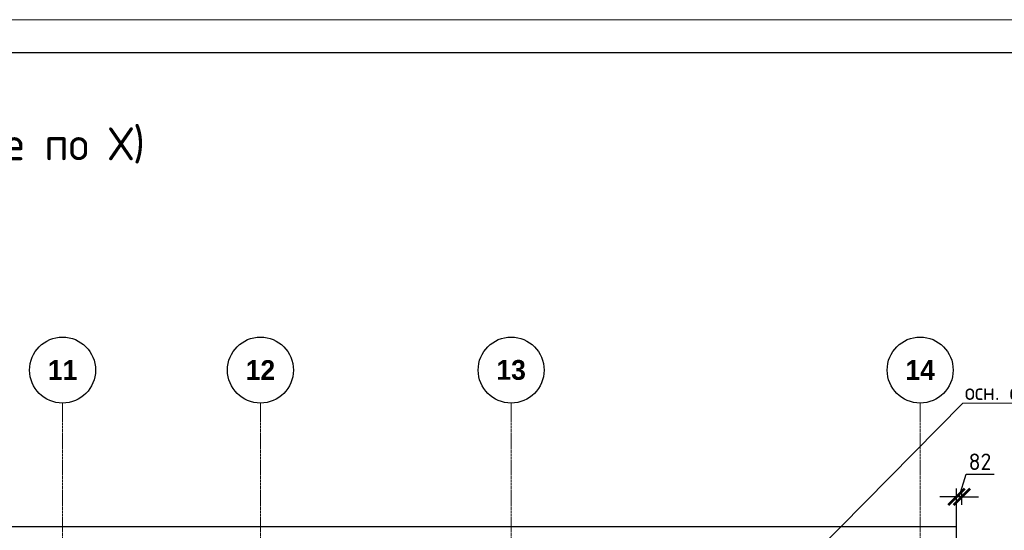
# Model space of a CAD drawing. Header units: millimetres. Extents: x -56135 to 1694203, y -446411 to -23139.
# Tile 106 of 256: x 606919 to 621845, y -105999 to -98264. Entities that reach past the tile are written whole.
import ezdxf
from ezdxf import colors
from ezdxf.entities.mleader import LeaderData, LeaderLine
from ezdxf.math import Vec2, Vec3

# ---------------------------------------------------------------- set-up
doc = ezdxf.new("R2010")
doc.units = ezdxf.units.MM
doc.linetypes.add('______5', pattern=[1100, 800, -100, 100, -100])
doc.linetypes.add('осевая', pattern=[50.8, 31.75, -6.35, 6.35, -6.35])
for name, color, linetype, lineweight in [('0 Фундамент', 5, 'Continuous', 30), ('Оси', 40, '______5', 18), ('подоснова', 151, 'Continuous', 5), ('РАЗМЕРЫ', 1, 'Continuous', 9), ('ТОНКИЕ', 7, 'Continuous', 9), ('Узлы', 7, 'Continuous', 0)]:
    doc.layers.add(name, color=color, linetype=linetype, lineweight=lineweight)
doc.layers.add('ТОЛСТЫЕ_ОСНОВНЫЕ', color=6, linetype='Continuous')
doc.styles.add('Century Gothic', font='GOTHIC.TTF')
doc.styles.add('GOST-2.304_Type-B', font='GOST_Common.ttf')
doc.dimstyles.new('СПДС', dxfattribs={"dimscale": 100, "dimtxt": 2.5, "dimasz": 2.5, "dimexe": 1.25, "dimexo": 0, "dimtad": 1, "dimdec": 0, "dimtxsty": 'GOST-2.304_Type-B', "dimblk": 'ARCHTICK', "dimcen": 2.5, "dimdle": 2, "dimadec": 0, "dimazin": 2, "dimtfac": 0.75, "dimtdec": 0, "dimtmove": 1, "dimatfit": 3, "dimfxl": 1, "dimtolj": 1, "dimarcsym": 1})

# ---------------------------------------------------------------- blocks, each defined once
blk = doc.blocks.new('_ArchTick')
at = {"color": 0, "linetype": 'ByBlock', "const_width": 0.15}
blk.add_lwpolyline([(-0.5, -0.5), (0.5, 0.5)], dxfattribs=at)
blk = doc.blocks.new('*D1427')
at = {"layer": 'DEFPOINTS', "color": 0, "transparency": 16777216}
for p in [(621119, -105492), (621202, -105611), (621119, -105949)]:
    blk.add_point(p, dxfattribs=at)
at = {"layer": 'РАЗМЕРЫ', "color": 0, "lineweight": -2, "transparency": 16777216}
for p, q in [((621161, -105492), (621264, -105149)), ((621264, -105149), (621689, -105149)), ((621119, -105949), (621119, -105367)), ((621202, -105611), (621202, -105367)), ((621119, -105492), (620869, -105492)), ((621202, -105492), (621119, -105492)), ((621202, -105492), (621119, -105492)), ((621202, -105492), (621452, -105492))]:
    blk.add_line(p, q, dxfattribs=at)
at = {"layer": 'РАЗМЕРЫ', "color": 0, "lineweight": -2, "transparency": 16777216, "xscale": 250, "yscale": 250, "zscale": 250}
blk.add_blockref('_ArchTick', (621119, -105492), dxfattribs=at)
at = {"layer": 'РАЗМЕРЫ', "color": 0, "lineweight": -2, "transparency": 16777216, "xscale": 250, "yscale": 250, "zscale": 250, "rotation": 180}
blk.add_blockref('_ArchTick', (621202, -105492), dxfattribs=at)
at = {"layer": 'РАЗМЕРЫ', "color": 0, "transparency": 16777216, "insert": (621476, -104961), "char_height": 250, "attachment_point": 5, "style": 'GOST-2.304_Type-B'}
blk.add_mtext('\\A1;82', dxfattribs=at)
blk = doc.blocks.new('*U43')
at = {"layer": 'ТОЛСТЫЕ_ОСНОВНЫЕ', "color": 6}
blk.add_lwpolyline([(20, 5), (886, 5), (886, 415), (20, 415)], close=True, dxfattribs=at)
at = {"layer": 'ТОНКИЕ'}
blk.add_lwpolyline([(0, 0), (891, 0), (891, 420), (0, 420)], close=True, dxfattribs=at)
blk = doc.blocks.new('NSY101')
at = {"color": 0, "linetype": 'ByBlock', "lineweight": -2}
blk.add_circle((0, 0), 50, dxfattribs=at)
blk = doc.blocks.new('оси 2.2-2.3')
at = {"layer": 'Оси', "color": 16, "linetype": 'осевая', "lineweight": 0, "transparency": 33554687}
for p, q in [((508254.9, -104267.9), (508254.9, -134893.5)), ((511254.9, -104267.9), (511254.9, -134893.5)), ((515054.9, -104267.9), (515054.9, -134893.5)), ((521254.5, -104267.9), (521254.9, -134893.5))]:
    blk.add_line(p, q, dxfattribs=at)
at = {"layer": 'Оси', "color": 16, "linetype": 'Continuous', "lineweight": 25, "transparency": 33554687, "xscale": 9.999999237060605, "yscale": 9.999999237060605, "zscale": 9.999999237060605}
for p in [(508254.4, -103767.9), (511254.4, -103767.9), (515054.4, -103767.9), (521254.4, -103767.9)]:
    blk.add_blockref('NSY101', p, dxfattribs=at)
at = {"layer": 'Оси', "color": 16, "linetype": 'Continuous', "lineweight": 25, "transparency": 33554687, "char_height": 300, "width": 620, "attachment_point": 5, "style": 'Century Gothic'}
for s, insert in [('\\A1;{\\fCentury Gothic|i0|b1;\\H300.000000;\\W1.000000;\\C16;11}\\P', (508254.4, -103767.9)), ('\\A1;{\\fCentury Gothic|i0|b1;\\H300.000000;\\W1.000000;\\C16;12}\\P', (511254.4, -103767.9)), ('\\A1;{\\fCentury Gothic|i0|b1;\\H300.000000;\\W1.000000;\\C16;13}\\P', (515054.4, -103767.9)), ('\\A1;{\\fCentury Gothic|i0|b1;\\H300.000000;\\W1.000000;\\C16;14}\\P', (521254.4, -103767.9))]:
    blk.add_mtext(s, dxfattribs=dict(at, insert=insert))
blk = doc.blocks.new('_None')

msp = doc.modelspace()

# ---------------------------------------------------------------- linework, layer by layer
at = {"layer": '0 Фундамент'}
msp.add_lwpolyline([(573469.4, -105949.2), (573469.4, -130129.2), (580819.4, -130129.2), (580819.4, -130129.2), (593319.4, -130129.2), (593319.4, -130129.2), (595669.4, -130129.2), (595669.4, -130129.2), (621119.4, -130129.2), (621119.4, -126049.2), (622599.4, -126049.2), (622599.4, -117449.2), (621119.4, -117449.2), (621119.4, -105949.2), (573469.4, -105949.2)], dxfattribs=at)

# ---------------------------------------------------------------- block references
at = {"xscale": 100, "yscale": 100, "zscale": 100}
msp.add_blockref('*U43', (562594.8, -140263.7), dxfattribs=at)
at = {"layer": 'РАЗМЕРЫ', "color": 1}
msp.add_blockref('оси 2.2-2.3', (99314.8, 196.2), dxfattribs=at)

# ---------------------------------------------------------------- texts
at = {"layer": 'Узлы', "color": 80, "linetype": 'Continuous', "lineweight": 0, "style": 'GOST-2.304_Type-B'}
msp.add_text('Фундаментная плита ФП1 (нижнее армирование по Х)', height=500, dxfattribs=at).set_placement((592235.4, -100394.2))

# ---------------------------------------------------------------- dimensions: what is measured, and where the dimension line sits
at = {"layer": 'РАЗМЕРЫ', "color": 1}
dim = msp.add_linear_dim(base=(621119.4474, -105492.3367), p1=(621201.8605, -105610.7795), p2=(621119.4474, -105949.1553), dimstyle='СПДС', dxfattribs=at)
dim.commit()
dim.dimension.update_dxf_attribs({"geometry": '*D1427', "text_midpoint": (621326.2789, -104961.0867)})

# ---------------------------------------------------------------- leaders
at = {"layer": 'подоснова', "color": 2, "ltscale": 0.3}
ml = msp.add_multileader_mtext('Standard', dxfattribs=at)
ml.set_content('осн. сетка %%C20 А500С шаг 200\\Pпо всей площади', color=2, style='GOST-2.304_Type-B')
ml.set_leader_properties(color=256, linetype='ByLayer', lineweight=15)
ml.set_arrow_properties(name='NONE')
ml.build(insert=Vec2(0, 0))
ml.multileader.update_dxf_attribs({"text_left_attachment_type": 6, "text_right_attachment_type": 6, "dogleg_length": 0.1, "arrow_head_size": 18})
ctx = ml.context
ctx.base_point, ctx.char_height, ctx.arrow_head_size, ctx.landing_gap_size, ctx.plane_origin = Vec3(621217.9, -104075.6), 250, 18, 20, Vec3(616664, -101900.1)
ctx.left_attachment, ctx.right_attachment, ctx.text_align_type = 6, 6, 1
notes = []
notes.append((ctx, [(0, (1, 1, 0), (621217.8, -104075.6), (1, 0), 0.1, [(0, [(618787, -106532.2)], 0, [])])]))
ctx.mtext.insert, ctx.mtext.alignment, ctx.mtext.flow_direction = Vec3(623489.4, -103775.6), 2, 5
for ctx, leaders in notes:
    for number, flags, end, landing, length, lines in leaders:
        leader = LeaderData()
        leader.index, (leader.has_last_leader_line, leader.has_dogleg_vector, leader.attachment_direction) = number, flags
        leader.last_leader_point, leader.dogleg_vector, leader.dogleg_length = Vec3(end), Vec3(landing), length
        for number, points, colour, breaks in lines:
            line = LeaderLine()
            line.index, line.vertices, line.color, line.breaks = number, Vec3.list(points), colors.encode_raw_color(colour), breaks
            leader.lines.append(line)
        ctx.leaders.append(leader)

doc.saveas('drawing.dxf')
